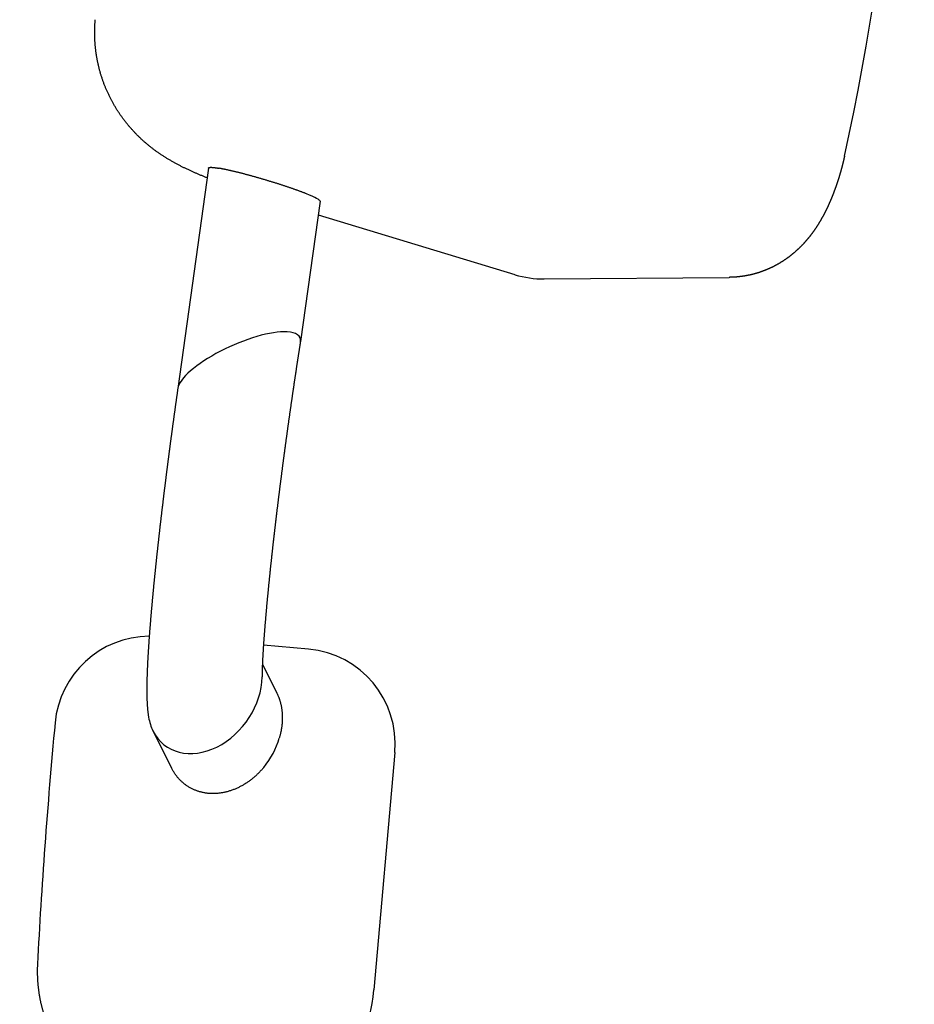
# Model space of a CAD drawing. Extents: x -5181 to 31991, y -2365 to 22251.
# Tile 5 of 39: x -1519 to -1332, y 230 to 437. Entities that reach past the tile are written whole.
import ezdxf

# ---------------------------------------------------------------- set-up
doc = ezdxf.new("R2010")
doc.units = 0
doc.layers.get('0').update_dxf_attribs({"linetype": 'CONTINUOUS'})

msp = doc.modelspace()

# ---------------------------------------------------------------- linework, layer by layer
at = {"color": 104, "linetype": 'Continuous'}
for p, q in [((-1479.73, 405.8), (-1486.18, 359.57)), ((-1456.33, 398.86), (-1460.45, 369.38)), ((-1456.74, 395.95), (-1415.42, 383.43)), ((-1409.26, 382.54), (-1370.44, 382.86)), ((-1460.45, 369.34), (-1460.45, 369.38)), ((-1458.74, 304.86), (-1468.21, 305.7)), ((-1468.44, 301.72), (-1465.38, 295.6)), ((-1491.4, 287.71), (-1487.51, 279.94)), ((-1440.64, 283.18), (-1445.01, 233.38))]:
    msp.add_line(p, q, dxfattribs=at)
for centre, radius, start, end in [((1349.13, 46.99), 2938.9, 162.78268, 174.59205), ((-1409.43, 403.18), 20.64, 253.1476, 270.4795), ((-1492.04, 287.57), 20, 90.4169, 174.7004)]:
    msp.add_arc(centre, radius, start, end, dxfattribs=at)
for centre, major_axis, ratio, start_param, end_param in [((-1836.57, 524.04), (4.3, -519.95), 0.967138, 1.338358, 1.627579), ((-1468.03, 402.33), (11.7, -3.49), 0.081069, 0.012344, 0.74088), ((-1473.31, 364.47), (-12.76, -5.76), 0.30824, 3.67836, 6.089591), ((-1473.31, 364.47), (12.76, 5.76), 0.30824, 6.091225, 6.819953), ((-1460.49, 284.94), (0, -20), 0.996448, 1.482991, 3.053787), ((-1480.5, 295.88), (-8.37, -11.22), 0.764768, 5.915143, 8.619022), ((-1502.96, 282.83), (-9.93, -112.34), 0.084714, 4.661209, 5.122698), ((-1480.5, 295.88), (-8.37, -11.22), 0.764768, 5.65378, 5.915143), ((-1476.3, 287.75), (-7.57, -11.7), 0.799167, 1.424172, 1.931575), ((-1474.79, 236.01), (0, -30), 0.996448, 6.283174, 7.766176)]:
    msp.add_ellipse(centre, major_axis=major_axis, ratio=ratio, start_param=start_param, end_param=end_param, dxfattribs=at)
for points, knots in [([(-1480.02, 403.73), (-1480.11, 403.77), (-1480.31, 403.84), (-1480.6, 403.96), (-1480.89, 404.08), (-1481.18, 404.2), (-1481.47, 404.32), (-1481.76, 404.45), (-1482.04, 404.57), (-1482.33, 404.69), (-1482.62, 404.82), (-1482.91, 404.95), (-1483.19, 405.08), (-1483.48, 405.2), (-1483.76, 405.34), (-1484.05, 405.47), (-1484.33, 405.6), (-1484.62, 405.74), (-1484.9, 405.87), (-1485.18, 406.01), (-1485.46, 406.15), (-1485.74, 406.3), (-1486.02, 406.44), (-1486.3, 406.59), (-1486.57, 406.73), (-1486.85, 406.88), (-1487.12, 407.04), (-1487.4, 407.19), (-1487.67, 407.35), (-1487.94, 407.5), (-1488.21, 407.66), (-1488.48, 407.83), (-1488.74, 407.99), (-1489.01, 408.16), (-1489.27, 408.33), (-1489.54, 408.5), (-1489.8, 408.67), (-1490.06, 408.85), (-1490.32, 409.03), (-1490.57, 409.21), (-1490.83, 409.39), (-1491.08, 409.58), (-1491.33, 409.77), (-1491.58, 409.96), (-1491.83, 410.15), (-1492.07, 410.35), (-1492.32, 410.54), (-1492.56, 410.74), (-1492.8, 410.95), (-1493.04, 411.15), (-1493.27, 411.36), (-1493.51, 411.57), (-1493.74, 411.78), (-1493.97, 411.99), (-1494.2, 412.21), (-1494.42, 412.43), (-1494.65, 412.65), (-1494.87, 412.87), (-1495.09, 413.1), (-1495.3, 413.32), (-1495.52, 413.55), (-1495.73, 413.78), (-1495.94, 414.02), (-1496.15, 414.25), (-1496.35, 414.49), (-1496.55, 414.73), (-1496.75, 414.97), (-1496.95, 415.22), (-1497.15, 415.46), (-1497.34, 415.71), (-1497.53, 415.96), (-1497.72, 416.21), (-1497.9, 416.47), (-1498.08, 416.72), (-1498.26, 416.98), (-1498.44, 417.24), (-1498.62, 417.5), (-1498.79, 417.76), (-1498.96, 418.03), (-1499.12, 418.29), (-1499.29, 418.56), (-1499.45, 418.83), (-1499.6, 419.1), (-1499.76, 419.38), (-1499.91, 419.65), (-1500.06, 419.93), (-1500.21, 420.2), (-1500.35, 420.48), (-1500.49, 420.76), (-1500.63, 421.05), (-1500.77, 421.33), (-1500.9, 421.62), (-1501.03, 421.9), (-1501.15, 422.19), (-1501.28, 422.48), (-1501.4, 422.77), (-1501.51, 423.06), (-1501.63, 423.35), (-1501.74, 423.65), (-1501.85, 423.94), (-1501.95, 424.24), (-1502.05, 424.53), (-1502.15, 424.83), (-1502.25, 425.13), (-1502.34, 425.43), (-1502.43, 425.73), (-1502.52, 426.03), (-1502.6, 426.34), (-1502.68, 426.64), (-1502.76, 426.94), (-1502.83, 427.25), (-1502.9, 427.56), (-1502.97, 427.86), (-1503.03, 428.17), (-1503.09, 428.48), (-1503.15, 428.79), (-1503.21, 429.1), (-1503.26, 429.41), (-1503.31, 429.72), (-1503.35, 430.03), (-1503.39, 430.34), (-1503.43, 430.65), (-1503.47, 430.96), (-1503.5, 431.27), (-1503.53, 431.59), (-1503.55, 431.9), (-1503.57, 432.21), (-1503.59, 432.53), (-1503.61, 432.84), (-1503.62, 433.15), (-1503.63, 433.47), (-1503.64, 433.78), (-1503.64, 434.09), (-1503.64, 434.41), (-1503.64, 434.72), (-1503.63, 435.04), (-1503.62, 435.35), (-1503.6, 435.66), (-1503.59, 435.98), (-1503.57, 436.29), (-1503.54, 436.6), (-1503.53, 436.81), (-1503.52, 436.92)], [0, 0, 0, 0, 0.313816, 0.627631, 0.941447, 1.255262, 1.569078, 1.882894, 2.196709, 2.510525, 2.824341, 3.138157, 3.451973, 3.765789, 4.079605, 4.393421, 4.707238, 5.021054, 5.334871, 5.648688, 5.962505, 6.276323, 6.59014, 6.903959, 7.217778, 7.531598, 7.845418, 8.159238, 8.47306, 8.786881, 9.100704, 9.414528, 9.728352, 10.042178, 10.356005, 10.669833, 10.983662, 11.297493, 11.611325, 11.925159, 12.238994, 12.552831, 12.866671, 13.180511, 13.494352, 13.808194, 14.122036, 14.43588, 14.749726, 15.063578, 15.377438, 15.691311, 16.005197, 16.319098, 16.633011, 16.946937, 17.260875, 17.574824, 17.888783, 18.20275, 18.516724, 18.830703, 19.144686, 19.45867, 19.772655, 20.08664, 20.400624, 20.714607, 21.028589, 21.342571, 21.656555, 21.970542, 22.284533, 22.598529, 22.912529, 23.226535, 23.540546, 23.85456, 24.168579, 24.482602, 24.796629, 25.110659, 25.424692, 25.738728, 26.052767, 26.366807, 26.680849, 26.994892, 27.308934, 27.622975, 27.937014, 28.251051, 28.565084, 28.879113, 29.193138, 29.507157, 29.821171, 30.135179, 30.449182, 30.76318, 31.077174, 31.391164, 31.705151, 32.019136, 32.333119, 32.6471, 32.961081, 33.275063, 33.589046, 33.903031, 34.217018, 34.531007, 34.844998, 35.158991, 35.472988, 35.786987, 36.100989, 36.414994, 36.729003, 37.043015, 37.35703, 37.671045, 37.98506, 38.299072, 38.61308, 38.927082, 39.241076, 39.555061, 39.869035, 40.182997, 40.496944, 40.810879, 41.124809, 41.438738, 41.752675, 42.066624, 42.380593, 42.694588, 43.008614, 43.32268, 43.636789, 43.95095, 43.95095, 43.95095, 43.95095]), ([(-1346.24, 408.32), (-1346.25, 408.29), (-1346.26, 408.22), (-1346.29, 408.11), (-1346.31, 408.01), (-1346.33, 407.9), (-1346.36, 407.8), (-1346.38, 407.69), (-1346.41, 407.59), (-1346.43, 407.48), (-1346.46, 407.38), (-1346.48, 407.27), (-1346.51, 407.17), (-1346.53, 407.07), (-1346.56, 406.96), (-1346.58, 406.86), (-1346.61, 406.75), (-1346.63, 406.65), (-1346.66, 406.54), (-1346.69, 406.44), (-1346.71, 406.34), (-1346.74, 406.23), (-1346.77, 406.13), (-1346.8, 406.02), (-1346.82, 405.92), (-1346.85, 405.82), (-1346.88, 405.71), (-1346.91, 405.61), (-1346.94, 405.51), (-1346.96, 405.4), (-1346.99, 405.3), (-1347.02, 405.19), (-1347.05, 405.09), (-1347.08, 404.99), (-1347.11, 404.88), (-1347.14, 404.78), (-1347.17, 404.68), (-1347.2, 404.58), (-1347.23, 404.47), (-1347.26, 404.37), (-1347.29, 404.27), (-1347.32, 404.16), (-1347.35, 404.06), (-1347.38, 403.96), (-1347.42, 403.85), (-1347.45, 403.75), (-1347.48, 403.65), (-1347.51, 403.55), (-1347.54, 403.44), (-1347.58, 403.34), (-1347.61, 403.24), (-1347.64, 403.14), (-1347.68, 403.04), (-1347.71, 402.93), (-1347.74, 402.83), (-1347.78, 402.73), (-1347.81, 402.63), (-1347.84, 402.53), (-1347.88, 402.42), (-1347.91, 402.32), (-1347.95, 402.22), (-1347.98, 402.12), (-1348.02, 402.02), (-1348.05, 401.92), (-1348.09, 401.81), (-1348.13, 401.71), (-1348.16, 401.61), (-1348.2, 401.51), (-1348.23, 401.41), (-1348.27, 401.31), (-1348.31, 401.21), (-1348.35, 401.11), (-1348.38, 401.01), (-1348.42, 400.91), (-1348.46, 400.81), (-1348.5, 400.71), (-1348.53, 400.6), (-1348.57, 400.5), (-1348.61, 400.4), (-1348.65, 400.3), (-1348.69, 400.2), (-1348.73, 400.1), (-1348.77, 400), (-1348.81, 399.9), (-1348.85, 399.8), (-1348.89, 399.71), (-1348.93, 399.61), (-1348.97, 399.51), (-1349.01, 399.41), (-1349.05, 399.31), (-1349.1, 399.21), (-1349.14, 399.11), (-1349.18, 399.01), (-1349.22, 398.91), (-1349.26, 398.81), (-1349.31, 398.71), (-1349.35, 398.62), (-1349.39, 398.52), (-1349.44, 398.42), (-1349.48, 398.32), (-1349.52, 398.22), (-1349.57, 398.13), (-1349.61, 398.03), (-1349.66, 397.93), (-1349.7, 397.83), (-1349.75, 397.74), (-1349.79, 397.64), (-1349.84, 397.54), (-1349.89, 397.44), (-1349.93, 397.35), (-1349.98, 397.25), (-1350.03, 397.15), (-1350.07, 397.06), (-1350.12, 396.96), (-1350.17, 396.86), (-1350.22, 396.77), (-1350.26, 396.67), (-1350.31, 396.58), (-1350.36, 396.48), (-1350.41, 396.38), (-1350.46, 396.29), (-1350.51, 396.19), (-1350.56, 396.1), (-1350.61, 396), (-1350.66, 395.91), (-1350.71, 395.81), (-1350.76, 395.72), (-1350.81, 395.63), (-1350.86, 395.53), (-1350.92, 395.44), (-1350.97, 395.34), (-1351.02, 395.25), (-1351.07, 395.16), (-1351.13, 395.06), (-1351.18, 394.97), (-1351.23, 394.88), (-1351.29, 394.78), (-1351.34, 394.69), (-1351.4, 394.6), (-1351.45, 394.51), (-1351.51, 394.41), (-1351.56, 394.32), (-1351.62, 394.23), (-1351.67, 394.14), (-1351.73, 394.05), (-1351.79, 393.96), (-1351.84, 393.86), (-1351.9, 393.77), (-1351.96, 393.68), (-1352.02, 393.59), (-1352.08, 393.5), (-1352.14, 393.41), (-1352.19, 393.32), (-1352.25, 393.23), (-1352.31, 393.14), (-1352.37, 393.06), (-1352.43, 392.97), (-1352.49, 392.88), (-1352.56, 392.79), (-1352.62, 392.7), (-1352.68, 392.61), (-1352.74, 392.53), (-1352.8, 392.44), (-1352.87, 392.35), (-1352.93, 392.26), (-1352.99, 392.18), (-1353.06, 392.09), (-1353.12, 392), (-1353.19, 391.92), (-1353.25, 391.83), (-1353.32, 391.75), (-1353.38, 391.66), (-1353.45, 391.58), (-1353.51, 391.49), (-1353.58, 391.41), (-1353.65, 391.32), (-1353.71, 391.24), (-1353.78, 391.16), (-1353.85, 391.07), (-1353.92, 390.99), (-1353.99, 390.91), (-1354.05, 390.83), (-1354.12, 390.74), (-1354.19, 390.66), (-1354.26, 390.58), (-1354.33, 390.5), (-1354.4, 390.42), (-1354.48, 390.34), (-1354.55, 390.26), (-1354.62, 390.18), (-1354.69, 390.1), (-1354.76, 390.02), (-1354.84, 389.94), (-1354.91, 389.86), (-1354.98, 389.78), (-1355.06, 389.7), (-1355.13, 389.63), (-1355.21, 389.55), (-1355.28, 389.47), (-1355.36, 389.4), (-1355.43, 389.32), (-1355.51, 389.24), (-1355.58, 389.17), (-1355.66, 389.09), (-1355.74, 389.02), (-1355.81, 388.94), (-1355.89, 388.87), (-1355.97, 388.79), (-1356.05, 388.72), (-1356.13, 388.65), (-1356.21, 388.57), (-1356.29, 388.5), (-1356.36, 388.43), (-1356.44, 388.36), (-1356.53, 388.29), (-1356.61, 388.22), (-1356.69, 388.14), (-1356.77, 388.07), (-1356.85, 388), (-1356.93, 387.94), (-1357.01, 387.87), (-1357.1, 387.8), (-1357.18, 387.73), (-1357.26, 387.66), (-1357.35, 387.59), (-1357.43, 387.53), (-1357.51, 387.46), (-1357.6, 387.39), (-1357.68, 387.33), (-1357.77, 387.26), (-1357.85, 387.2), (-1357.94, 387.13), (-1358.03, 387.07), (-1358.11, 387), (-1358.2, 386.94), (-1358.29, 386.88), (-1358.37, 386.82), (-1358.46, 386.75), (-1358.55, 386.69), (-1358.64, 386.63), (-1358.73, 386.57), (-1358.82, 386.51), (-1358.91, 386.45), (-1358.99, 386.39), (-1359.08, 386.33), (-1359.17, 386.27), (-1359.26, 386.21), (-1359.36, 386.16), (-1359.45, 386.1), (-1359.54, 386.04), (-1359.63, 385.99), (-1359.72, 385.93), (-1359.81, 385.87), (-1359.9, 385.82), (-1360, 385.77), (-1360.09, 385.71), (-1360.18, 385.66), (-1360.28, 385.6), (-1360.37, 385.55), (-1360.46, 385.5), (-1360.56, 385.45), (-1360.65, 385.4), (-1360.75, 385.35), (-1360.84, 385.3), (-1360.94, 385.25), (-1361.03, 385.2), (-1361.13, 385.15), (-1361.22, 385.1), (-1361.32, 385.05), (-1361.42, 385), (-1361.51, 384.96), (-1361.61, 384.91), (-1361.71, 384.86), (-1361.81, 384.82), (-1361.9, 384.77), (-1362, 384.73), (-1362.1, 384.68), (-1362.2, 384.64), (-1362.3, 384.6), (-1362.39, 384.56), (-1362.49, 384.51), (-1362.59, 384.47), (-1362.69, 384.43), (-1362.79, 384.39), (-1362.89, 384.35), (-1362.99, 384.31), (-1363.09, 384.27), (-1363.19, 384.23), (-1363.29, 384.2), (-1363.39, 384.16), (-1363.49, 384.12), (-1363.59, 384.08), (-1363.7, 384.05), (-1363.8, 384.01), (-1363.9, 383.98), (-1364, 383.94), (-1364.1, 383.91), (-1364.2, 383.88), (-1364.31, 383.84), (-1364.41, 383.81), (-1364.51, 383.78), (-1364.61, 383.75), (-1364.72, 383.72), (-1364.82, 383.69), (-1364.92, 383.66), (-1365.03, 383.63), (-1365.13, 383.6), (-1365.24, 383.57), (-1365.34, 383.54), (-1365.44, 383.52), (-1365.55, 383.49), (-1365.65, 383.47), (-1365.76, 383.44), (-1365.86, 383.41), (-1365.97, 383.39), (-1366.07, 383.37), (-1366.17, 383.34), (-1366.28, 383.32), (-1366.38, 383.3), (-1366.49, 383.28), (-1366.6, 383.26), (-1366.7, 383.24), (-1366.81, 383.22), (-1366.91, 383.2), (-1367.02, 383.18), (-1367.12, 383.16), (-1367.23, 383.14), (-1367.34, 383.12), (-1367.44, 383.11), (-1367.55, 383.09), (-1367.65, 383.08), (-1367.76, 383.06), (-1367.87, 383.05), (-1367.97, 383.03), (-1368.08, 383.02), (-1368.19, 383.01), (-1368.29, 382.99), (-1368.4, 382.98), (-1368.51, 382.97), (-1368.61, 382.96), (-1368.72, 382.95), (-1368.83, 382.94), (-1368.94, 382.93), (-1369.04, 382.92), (-1369.15, 382.92), (-1369.26, 382.91), (-1369.36, 382.9), (-1369.47, 382.89), (-1369.58, 382.89), (-1369.69, 382.88), (-1369.79, 382.88), (-1369.9, 382.88), (-1370.01, 382.87), (-1370.12, 382.87), (-1370.22, 382.87), (-1370.33, 382.87), (-1370.4, 382.86), (-1370.44, 382.86)], [0, 0, 0, 0, 0.107443, 0.214884, 0.322326, 0.429768, 0.53721, 0.644652, 0.752093, 0.859535, 0.966977, 1.074419, 1.18186, 1.289302, 1.396744, 1.504186, 1.611628, 1.719069, 1.826511, 1.933953, 2.041395, 2.148837, 2.256278, 2.36372, 2.471162, 2.578604, 2.686046, 2.793487, 2.900929, 3.008371, 3.115813, 3.223254, 3.330696, 3.438138, 3.54558, 3.653022, 3.760463, 3.867905, 3.975347, 4.082789, 4.190231, 4.297672, 4.405114, 4.512556, 4.619998, 4.72744, 4.834881, 4.942323, 5.049765, 5.157207, 5.264649, 5.37209, 5.479532, 5.586974, 5.694416, 5.801858, 5.9093, 6.016741, 6.124183, 6.231625, 6.339067, 6.446509, 6.55395, 6.661392, 6.768834, 6.876276, 6.983718, 7.09116, 7.198601, 7.306043, 7.413485, 7.520927, 7.628369, 7.735811, 7.843252, 7.950694, 8.058136, 8.165578, 8.27302, 8.380462, 8.487904, 8.595345, 8.702787, 8.810229, 8.917671, 9.025113, 9.132555, 9.239997, 9.347439, 9.45488, 9.562322, 9.669764, 9.777206, 9.884648, 9.99209, 10.099532, 10.206974, 10.314416, 10.421858, 10.529299, 10.636741, 10.744183, 10.851625, 10.959067, 11.066509, 11.173951, 11.281393, 11.388835, 11.496277, 11.603719, 11.711161, 11.818603, 11.926045, 12.033487, 12.140929, 12.248371, 12.355813, 12.463255, 12.570697, 12.678139, 12.785581, 12.893023, 13.000465, 13.107907, 13.215349, 13.322792, 13.430234, 13.537676, 13.645118, 13.75256, 13.860002, 13.967444, 14.074887, 14.182329, 14.289771, 14.397213, 14.504655, 14.612098, 14.71954, 14.826982, 14.934424, 15.041867, 15.149309, 15.256751, 15.364194, 15.471636, 15.579079, 15.686521, 15.793963, 15.901406, 16.008848, 16.116291, 16.223733, 16.331176, 16.438618, 16.546061, 16.653503, 16.760946, 16.868389, 16.975832, 17.083276, 17.190721, 17.298166, 17.405611, 17.513056, 17.620501, 17.727947, 17.835392, 17.942837, 18.050283, 18.157728, 18.265173, 18.372619, 18.480064, 18.58751, 18.694956, 18.802402, 18.909848, 19.017294, 19.12474, 19.232187, 19.339633, 19.44708, 19.554526, 19.661973, 19.76942, 19.876867, 19.984314, 20.091762, 20.19921, 20.306658, 20.414107, 20.521555, 20.629003, 20.736451, 20.843899, 20.951346, 21.058792, 21.166238, 21.273683, 21.381128, 21.488573, 21.596017, 21.703462, 21.810907, 21.918353, 22.025798, 22.133244, 22.24069, 22.348136, 22.455582, 22.563028, 22.670474, 22.77792, 22.885366, 22.992812, 23.100258, 23.207704, 23.315151, 23.422598, 23.530044, 23.637491, 23.744938, 23.852385, 23.959832, 24.067279, 24.174726, 24.282173, 24.389621, 24.497068, 24.604515, 24.711963, 24.81941, 24.926858, 25.034306, 25.141754, 25.249202, 25.35665, 25.464098, 25.571547, 25.678995, 25.786444, 25.893893, 26.001342, 26.10879, 26.216239, 26.323687, 26.431136, 26.538584, 26.646032, 26.75348, 26.860928, 26.968378, 27.075828, 27.183278, 27.290731, 27.398184, 27.505639, 27.613095, 27.720552, 27.82801, 27.935469, 28.042928, 28.150388, 28.257848, 28.365308, 28.472769, 28.580229, 28.68769, 28.79515, 28.90261, 29.01007, 29.117531, 29.224991, 29.332451, 29.439911, 29.54737, 29.65483, 29.762291, 29.869751, 29.977211, 30.084672, 30.192133, 30.299594, 30.407055, 30.514516, 30.621978, 30.72944, 30.836902, 30.944364, 31.051826, 31.159289, 31.266752, 31.374215, 31.481679, 31.589143, 31.696607, 31.804071, 31.911535, 32.018999, 32.126463, 32.233927, 32.341391, 32.448854, 32.556317, 32.663779, 32.771241, 32.878702, 32.986162, 33.093622, 33.201082, 33.308541, 33.415999, 33.523458, 33.630916, 33.738374, 33.845831, 33.953289, 34.060747, 34.168205, 34.275663, 34.383121, 34.490579, 34.598038, 34.705497, 34.812956, 34.920415, 35.027875, 35.135335, 35.242795, 35.350255, 35.457716, 35.565178, 35.672639, 35.780101, 35.887562, 35.995024, 36.102485, 36.209946, 36.317406, 36.424865, 36.532324, 36.639781, 36.747238, 36.854692, 36.962146, 37.0696, 37.177053, 37.284507, 37.391962, 37.499418, 37.606877, 37.714338, 37.821802, 37.929271, 38.036743, 38.144219, 38.144219, 38.144219, 38.144219]), ([(-1479.73, 405.8), (-1479.72, 405.81), (-1479.72, 405.82), (-1479.72, 405.83), (-1479.71, 405.85), (-1479.69, 405.86), (-1479.68, 405.87), (-1479.66, 405.88), (-1479.64, 405.89), (-1479.62, 405.9), (-1479.59, 405.91), (-1479.56, 405.92), (-1479.53, 405.93), (-1479.5, 405.93), (-1479.46, 405.94), (-1479.42, 405.94), (-1479.38, 405.94), (-1479.34, 405.95), (-1479.29, 405.95), (-1479.24, 405.95), (-1479.19, 405.95), (-1479.13, 405.95), (-1479.08, 405.94), (-1479.02, 405.94), (-1478.96, 405.94), (-1478.89, 405.93), (-1478.83, 405.93), (-1478.76, 405.92), (-1478.69, 405.91), (-1478.61, 405.91), (-1478.54, 405.9), (-1478.46, 405.89), (-1478.38, 405.88), (-1478.3, 405.86), (-1478.22, 405.85), (-1478.13, 405.84), (-1478.04, 405.83), (-1477.96, 405.81), (-1477.86, 405.8), (-1477.77, 405.78), (-1477.68, 405.77), (-1477.61, 405.76), (-1477.58, 405.75)], [0, 0, 0, 0, 0.015812, 0.031771, 0.048378, 0.066077, 0.085235, 0.106141, 0.129012, 0.154013, 0.181262, 0.210849, 0.242836, 0.277269, 0.314178, 0.353583, 0.395495, 0.439917, 0.486847, 0.536278, 0.588197, 0.64259, 0.699439, 0.758723, 0.820419, 0.884502, 0.950945, 1.019721, 1.090798, 1.164147, 1.239736, 1.31753, 1.397498, 1.479603, 1.563812, 1.65009, 1.738401, 1.828715, 1.920997, 2.015206, 2.111305, 2.209257, 2.209257, 2.209257, 2.209257]), ([(-1459.21, 400.4), (-1459.28, 400.43), (-1459.42, 400.48), (-1459.63, 400.56), (-1459.84, 400.65), (-1460.07, 400.73), (-1460.29, 400.82), (-1460.53, 400.9), (-1460.76, 400.99), (-1461, 401.08), (-1461.25, 401.17), (-1461.5, 401.26), (-1461.75, 401.34), (-1462.01, 401.44), (-1462.27, 401.53), (-1462.54, 401.62), (-1462.81, 401.71), (-1463.08, 401.8), (-1463.36, 401.89), (-1463.64, 401.99), (-1463.92, 402.08), (-1464.2, 402.17), (-1464.49, 402.27), (-1464.77, 402.36), (-1465.06, 402.45), (-1465.36, 402.54), (-1465.65, 402.64), (-1465.94, 402.73), (-1466.24, 402.82), (-1466.54, 402.91), (-1466.84, 403), (-1467.13, 403.09), (-1467.43, 403.18), (-1467.73, 403.27), (-1468.03, 403.36), (-1468.33, 403.45), (-1468.63, 403.54), (-1468.93, 403.63), (-1469.23, 403.71), (-1469.53, 403.8), (-1469.82, 403.88), (-1470.12, 403.96), (-1470.41, 404.05), (-1470.7, 404.13), (-1470.99, 404.21), (-1471.28, 404.28), (-1471.57, 404.36), (-1471.86, 404.44), (-1472.14, 404.51), (-1472.42, 404.58), (-1472.7, 404.66), (-1472.97, 404.73), (-1473.24, 404.8), (-1473.51, 404.86), (-1473.77, 404.93), (-1474.03, 404.99), (-1474.29, 405.05), (-1474.54, 405.11), (-1474.79, 405.17), (-1475.04, 405.23), (-1475.28, 405.28), (-1475.51, 405.34), (-1475.75, 405.39), (-1475.97, 405.44), (-1476.19, 405.48), (-1476.41, 405.53), (-1476.62, 405.57), (-1476.82, 405.61), (-1477.02, 405.65), (-1477.21, 405.69), (-1477.4, 405.72), (-1477.52, 405.74), (-1477.58, 405.75)], [0, 0, 0, 0, 0.220331, 0.44642, 0.678097, 0.915187, 1.157512, 1.404894, 1.65715, 1.914096, 2.175547, 2.441316, 2.711215, 2.985053, 3.26264, 3.543786, 3.828299, 4.115987, 4.406658, 4.700123, 4.996189, 5.294666, 5.595366, 5.898099, 6.202676, 6.508906, 6.816599, 7.125565, 7.435612, 7.746552, 8.058192, 8.370343, 8.682814, 8.995417, 9.307961, 9.620258, 9.93212, 10.243359, 10.553789, 10.863224, 11.171479, 11.47837, 11.783714, 12.08733, 12.389035, 12.688646, 12.98598, 13.280853, 13.573084, 13.862489, 14.148886, 14.432092, 14.711926, 14.988207, 15.260756, 15.529394, 15.793942, 16.054225, 16.310067, 16.561295, 16.807737, 17.049222, 17.285584, 17.516655, 17.742271, 17.962269, 18.176488, 18.38477, 18.586958, 18.782901, 18.97245, 19.155458, 19.155458, 19.155458, 19.155458]), ([(-1460.45, 369.34), (-1460.47, 369.24), (-1460.5, 369.04), (-1460.55, 368.74), (-1460.59, 368.45), (-1460.64, 368.15), (-1460.69, 367.85), (-1460.73, 367.55), (-1460.78, 367.25), (-1460.83, 366.96), (-1460.87, 366.66), (-1460.92, 366.36), (-1460.97, 366.06), (-1461.01, 365.77), (-1461.06, 365.47), (-1461.1, 365.17), (-1461.15, 364.87), (-1461.19, 364.57), (-1461.24, 364.28), (-1461.29, 363.98), (-1461.33, 363.68), (-1461.38, 363.38), (-1461.42, 363.09), (-1461.47, 362.79), (-1461.51, 362.49), (-1461.56, 362.19), (-1461.6, 361.89), (-1461.64, 361.6), (-1461.69, 361.3), (-1461.73, 361), (-1461.78, 360.7), (-1461.82, 360.4), (-1461.87, 360.11), (-1461.91, 359.81), (-1461.95, 359.51), (-1462, 359.21), (-1462.04, 358.91), (-1462.09, 358.62), (-1462.13, 358.32), (-1462.17, 358.02), (-1462.22, 357.72), (-1462.26, 357.42), (-1462.3, 357.12), (-1462.35, 356.83), (-1462.39, 356.53), (-1462.43, 356.23), (-1462.47, 355.93), (-1462.52, 355.63), (-1462.56, 355.34), (-1462.6, 355.04), (-1462.64, 354.74), (-1462.69, 354.44), (-1462.73, 354.14), (-1462.77, 353.84), (-1462.81, 353.55), (-1462.86, 353.25), (-1462.9, 352.95), (-1462.94, 352.65), (-1462.98, 352.35), (-1463.02, 352.05), (-1463.06, 351.76), (-1463.11, 351.46), (-1463.15, 351.16), (-1463.19, 350.86), (-1463.23, 350.56), (-1463.27, 350.26), (-1463.31, 349.96), (-1463.35, 349.67), (-1463.39, 349.37), (-1463.44, 349.07), (-1463.48, 348.77), (-1463.52, 348.47), (-1463.56, 348.17), (-1463.6, 347.88), (-1463.64, 347.58), (-1463.68, 347.28), (-1463.72, 346.98), (-1463.76, 346.68), (-1463.8, 346.38), (-1463.84, 346.08), (-1463.88, 345.78), (-1463.92, 345.49), (-1463.96, 345.19), (-1464, 344.89), (-1464.04, 344.59), (-1464.08, 344.29), (-1464.12, 343.99), (-1464.16, 343.69), (-1464.2, 343.4), (-1464.23, 343.1), (-1464.27, 342.8), (-1464.31, 342.5), (-1464.35, 342.2), (-1464.39, 341.9), (-1464.43, 341.6), (-1464.47, 341.3), (-1464.51, 341.01), (-1464.54, 340.71), (-1464.58, 340.41), (-1464.62, 340.11), (-1464.66, 339.81), (-1464.7, 339.51), (-1464.74, 339.21), (-1464.77, 338.91), (-1464.81, 338.61), (-1464.85, 338.32), (-1464.89, 338.02), (-1464.92, 337.72), (-1464.96, 337.42), (-1465, 337.12), (-1465.04, 336.82), (-1465.07, 336.52), (-1465.11, 336.22), (-1465.15, 335.92), (-1465.18, 335.62), (-1465.22, 335.33), (-1465.26, 335.03), (-1465.29, 334.73), (-1465.33, 334.43), (-1465.37, 334.13), (-1465.4, 333.83), (-1465.44, 333.53), (-1465.47, 333.23), (-1465.51, 332.93), (-1465.55, 332.63), (-1465.58, 332.33), (-1465.62, 332.04), (-1465.65, 331.74), (-1465.69, 331.44), (-1465.72, 331.14), (-1465.76, 330.84), (-1465.79, 330.54), (-1465.83, 330.24), (-1465.86, 329.94), (-1465.9, 329.64), (-1465.93, 329.34), (-1465.97, 329.04), (-1466, 328.74), (-1466.04, 328.44), (-1466.07, 328.15), (-1466.11, 327.85), (-1466.14, 327.55), (-1466.17, 327.25), (-1466.21, 326.95), (-1466.24, 326.65), (-1466.28, 326.35), (-1466.31, 326.05), (-1466.34, 325.75), (-1466.38, 325.45), (-1466.41, 325.15), (-1466.44, 324.85), (-1466.47, 324.55), (-1466.51, 324.25), (-1466.54, 323.95), (-1466.57, 323.65), (-1466.61, 323.35), (-1466.64, 323.05), (-1466.67, 322.75), (-1466.7, 322.46), (-1466.73, 322.16), (-1466.77, 321.86), (-1466.8, 321.56), (-1466.83, 321.26), (-1466.86, 320.96), (-1466.89, 320.66), (-1466.92, 320.36), (-1466.95, 320.06), (-1466.98, 319.76), (-1467.01, 319.46), (-1467.04, 319.16), (-1467.08, 318.86), (-1467.11, 318.56), (-1467.14, 318.26), (-1467.17, 317.96), (-1467.19, 317.66), (-1467.22, 317.36), (-1467.25, 317.06), (-1467.28, 316.76), (-1467.31, 316.46), (-1467.34, 316.16), (-1467.37, 315.86), (-1467.4, 315.56), (-1467.43, 315.26), (-1467.46, 314.96), (-1467.48, 314.66), (-1467.51, 314.36), (-1467.54, 314.06), (-1467.57, 313.76), (-1467.59, 313.46), (-1467.62, 313.16), (-1467.65, 312.86), (-1467.67, 312.56), (-1467.7, 312.26), (-1467.73, 311.96), (-1467.75, 311.66), (-1467.78, 311.36), (-1467.8, 311.06), (-1467.83, 310.76), (-1467.85, 310.46), (-1467.88, 310.16), (-1467.9, 309.86), (-1467.93, 309.56), (-1467.95, 309.26), (-1467.98, 308.96), (-1468, 308.66), (-1468.02, 308.36), (-1468.05, 308.06), (-1468.07, 307.76), (-1468.09, 307.46), (-1468.11, 307.16), (-1468.13, 306.85), (-1468.16, 306.55), (-1468.18, 306.25), (-1468.2, 305.95), (-1468.22, 305.65), (-1468.24, 305.35), (-1468.26, 305.05), (-1468.28, 304.75), (-1468.29, 304.45), (-1468.31, 304.15), (-1468.33, 303.85), (-1468.35, 303.55), (-1468.36, 303.25), (-1468.38, 302.95), (-1468.39, 302.65), (-1468.41, 302.34), (-1468.42, 302.04), (-1468.44, 301.74), (-1468.45, 301.44), (-1468.46, 301.14), (-1468.47, 300.84), (-1468.48, 300.54), (-1468.49, 300.24), (-1468.5, 299.94), (-1468.5, 299.63), (-1468.51, 299.33), (-1468.51, 299.13), (-1468.51, 299.03)], [0, 0, 0, 0, 0.301285, 0.60257, 0.903855, 1.20514, 1.506424, 1.807709, 2.108994, 2.410279, 2.711564, 3.012849, 3.314134, 3.615418, 3.916703, 4.217988, 4.519273, 4.820558, 5.121843, 5.423128, 5.724412, 6.025697, 6.326982, 6.628267, 6.929552, 7.230837, 7.532122, 7.833406, 8.134691, 8.435976, 8.737261, 9.038546, 9.339831, 9.641116, 9.942401, 10.243685, 10.54497, 10.846255, 11.14754, 11.448825, 11.75011, 12.051394, 12.352679, 12.653964, 12.955249, 13.256534, 13.557819, 13.859104, 14.160388, 14.461673, 14.762958, 15.064243, 15.365528, 15.666813, 15.968098, 16.269382, 16.570667, 16.871952, 17.173237, 17.474522, 17.775807, 18.077092, 18.378376, 18.679661, 18.980946, 19.282231, 19.583516, 19.884801, 20.186086, 20.48737, 20.788655, 21.08994, 21.391225, 21.69251, 21.993795, 22.29508, 22.596364, 22.897649, 23.198934, 23.500219, 23.801504, 24.102789, 24.404074, 24.705358, 25.006643, 25.307928, 25.609213, 25.910498, 26.211783, 26.513068, 26.814352, 27.115637, 27.416922, 27.718207, 28.019492, 28.320777, 28.622062, 28.923346, 29.224631, 29.525916, 29.827201, 30.128486, 30.429771, 30.731056, 31.03234, 31.333625, 31.63491, 31.936195, 32.23748, 32.538765, 32.84005, 33.141334, 33.442619, 33.743904, 34.045189, 34.346474, 34.647759, 34.949044, 35.250328, 35.551613, 35.852898, 36.154183, 36.455468, 36.756753, 37.058038, 37.359322, 37.660607, 37.961892, 38.263177, 38.564462, 38.865747, 39.167032, 39.468316, 39.769601, 40.070886, 40.372171, 40.673456, 40.974741, 41.276026, 41.577311, 41.878595, 42.17988, 42.481165, 42.78245, 43.083735, 43.38502, 43.686305, 43.987589, 44.288874, 44.590159, 44.891444, 45.192729, 45.494014, 45.795299, 46.096584, 46.397868, 46.699153, 47.000438, 47.301723, 47.603008, 47.904293, 48.205578, 48.506863, 48.808148, 49.109432, 49.410717, 49.712002, 50.013287, 50.314572, 50.615857, 50.917142, 51.218427, 51.519712, 51.820996, 52.122281, 52.423566, 52.724851, 53.026136, 53.327421, 53.628706, 53.929991, 54.231276, 54.532561, 54.833845, 55.13513, 55.436415, 55.7377, 56.038985, 56.34027, 56.641555, 56.94284, 57.244125, 57.54541, 57.846695, 58.14798, 58.449265, 58.75055, 59.051835, 59.353119, 59.654404, 59.955689, 60.256974, 60.558259, 60.859544, 61.160829, 61.462114, 61.763399, 62.064684, 62.365969, 62.667254, 62.968539, 63.269824, 63.571109, 63.872394, 64.173679, 64.474965, 64.77625, 65.077536, 65.378822, 65.680108, 65.981393, 66.28268, 66.583966, 66.885252, 67.186538, 67.487824, 67.78911, 68.090396, 68.391683, 68.692969, 68.994257, 69.295545, 69.596833, 69.89812, 70.199406, 70.500692, 70.801979, 70.801979, 70.801979, 70.801979]), ([(-1486.18, 359.58), (-1486.19, 359.49), (-1486.22, 359.31), (-1486.26, 359.04), (-1486.29, 358.77), (-1486.33, 358.5), (-1486.37, 358.23), (-1486.41, 357.96), (-1486.45, 357.69), (-1486.49, 357.42), (-1486.52, 357.16), (-1486.56, 356.89), (-1486.6, 356.62), (-1486.64, 356.35), (-1486.67, 356.08), (-1486.71, 355.81), (-1486.75, 355.54), (-1486.79, 355.27), (-1486.83, 355), (-1486.86, 354.73), (-1486.9, 354.46), (-1486.94, 354.19), (-1486.98, 353.92), (-1487.01, 353.65), (-1487.05, 353.38), (-1487.09, 353.11), (-1487.12, 352.84), (-1487.16, 352.57), (-1487.2, 352.3), (-1487.23, 352.03), (-1487.27, 351.76), (-1487.31, 351.49), (-1487.34, 351.23), (-1487.38, 350.96), (-1487.42, 350.69), (-1487.45, 350.42), (-1487.49, 350.15), (-1487.53, 349.88), (-1487.56, 349.61), (-1487.6, 349.34), (-1487.64, 349.07), (-1487.67, 348.8), (-1487.71, 348.53), (-1487.74, 348.26), (-1487.78, 347.99), (-1487.81, 347.72), (-1487.85, 347.45), (-1487.89, 347.18), (-1487.92, 346.91), (-1487.96, 346.64), (-1487.99, 346.37), (-1488.03, 346.1), (-1488.06, 345.83), (-1488.1, 345.56), (-1488.13, 345.29), (-1488.17, 345.02), (-1488.2, 344.75), (-1488.24, 344.48), (-1488.27, 344.21), (-1488.31, 343.94), (-1488.34, 343.67), (-1488.38, 343.4), (-1488.41, 343.13), (-1488.45, 342.86), (-1488.48, 342.59), (-1488.52, 342.32), (-1488.55, 342.05), (-1488.58, 341.78), (-1488.62, 341.51), (-1488.65, 341.24), (-1488.69, 340.97), (-1488.72, 340.7), (-1488.75, 340.43), (-1488.79, 340.16), (-1488.82, 339.89), (-1488.86, 339.62), (-1488.89, 339.35), (-1488.92, 339.08), (-1488.96, 338.81), (-1488.99, 338.54), (-1489.02, 338.27), (-1489.06, 338), (-1489.09, 337.73), (-1489.12, 337.46), (-1489.16, 337.19), (-1489.19, 336.92), (-1489.22, 336.65), (-1489.25, 336.38), (-1489.29, 336.11), (-1489.32, 335.84), (-1489.35, 335.57), (-1489.38, 335.3), (-1489.42, 335.03), (-1489.45, 334.76), (-1489.48, 334.49), (-1489.51, 334.22), (-1489.55, 333.95), (-1489.58, 333.68), (-1489.61, 333.41), (-1489.64, 333.14), (-1489.67, 332.87), (-1489.71, 332.6), (-1489.74, 332.33), (-1489.77, 332.06), (-1489.8, 331.79), (-1489.83, 331.52), (-1489.86, 331.25), (-1489.89, 330.98), (-1489.93, 330.7), (-1489.96, 330.43), (-1489.99, 330.16), (-1490.02, 329.89), (-1490.05, 329.62), (-1490.08, 329.35), (-1490.11, 329.08), (-1490.14, 328.81), (-1490.17, 328.54), (-1490.2, 328.27), (-1490.23, 328), (-1490.26, 327.73), (-1490.29, 327.46), (-1490.32, 327.19), (-1490.35, 326.92), (-1490.38, 326.65), (-1490.41, 326.38), (-1490.44, 326.11), (-1490.47, 325.84), (-1490.5, 325.57), (-1490.53, 325.3), (-1490.56, 325.03), (-1490.59, 324.75), (-1490.62, 324.48), (-1490.65, 324.21), (-1490.68, 323.94), (-1490.7, 323.67), (-1490.73, 323.4), (-1490.76, 323.13), (-1490.79, 322.86), (-1490.82, 322.59), (-1490.85, 322.32), (-1490.87, 322.05), (-1490.9, 321.78), (-1490.93, 321.51), (-1490.96, 321.24), (-1490.99, 320.97), (-1491.01, 320.7), (-1491.04, 320.42), (-1491.07, 320.15), (-1491.1, 319.88), (-1491.12, 319.61), (-1491.15, 319.34), (-1491.18, 319.07), (-1491.2, 318.8), (-1491.23, 318.53), (-1491.26, 318.26), (-1491.28, 317.99), (-1491.31, 317.72), (-1491.34, 317.45), (-1491.36, 317.17), (-1491.39, 316.9), (-1491.41, 316.63), (-1491.44, 316.36), (-1491.46, 316.09), (-1491.49, 315.82), (-1491.52, 315.55), (-1491.54, 315.28), (-1491.57, 315.01), (-1491.59, 314.74), (-1491.62, 314.46), (-1491.64, 314.19), (-1491.66, 313.92), (-1491.69, 313.65), (-1491.71, 313.38), (-1491.74, 313.11), (-1491.76, 312.84), (-1491.78, 312.57), (-1491.81, 312.3), (-1491.83, 312.03), (-1491.85, 311.75), (-1491.88, 311.48), (-1491.9, 311.21), (-1491.92, 310.94), (-1491.94, 310.67), (-1491.97, 310.4), (-1491.99, 310.13), (-1492.01, 309.86), (-1492.03, 309.58), (-1492.05, 309.31), (-1492.07, 309.04), (-1492.1, 308.77), (-1492.12, 308.5), (-1492.14, 308.23), (-1492.16, 307.96), (-1492.18, 307.69), (-1492.2, 307.41), (-1492.22, 307.14), (-1492.24, 306.87), (-1492.26, 306.6), (-1492.28, 306.33), (-1492.29, 306.06), (-1492.31, 305.78), (-1492.33, 305.51), (-1492.35, 305.24), (-1492.37, 304.97), (-1492.38, 304.7), (-1492.4, 304.43), (-1492.42, 304.16), (-1492.43, 303.88), (-1492.45, 303.61), (-1492.46, 303.34), (-1492.48, 303.07), (-1492.5, 302.8), (-1492.51, 302.53), (-1492.52, 302.25), (-1492.54, 301.98), (-1492.55, 301.71), (-1492.56, 301.44), (-1492.58, 301.17), (-1492.59, 300.89), (-1492.6, 300.62), (-1492.61, 300.35), (-1492.62, 300.08), (-1492.63, 299.81), (-1492.64, 299.53), (-1492.65, 299.26), (-1492.66, 298.99), (-1492.67, 298.72), (-1492.67, 298.45), (-1492.68, 298.17), (-1492.69, 297.9), (-1492.69, 297.63), (-1492.7, 297.36), (-1492.7, 297.09), (-1492.7, 296.81), (-1492.7, 296.54), (-1492.7, 296.27), (-1492.7, 296), (-1492.7, 295.73), (-1492.7, 295.45), (-1492.69, 295.18), (-1492.69, 294.91), (-1492.68, 294.64), (-1492.67, 294.37), (-1492.66, 294.09), (-1492.65, 293.82), (-1492.64, 293.55), (-1492.62, 293.28), (-1492.6, 293.01), (-1492.58, 292.74), (-1492.56, 292.46), (-1492.53, 292.19), (-1492.51, 291.92), (-1492.47, 291.65), (-1492.44, 291.38), (-1492.4, 291.11), (-1492.36, 290.84), (-1492.33, 290.66), (-1492.32, 290.57)], [0, 0, 0, 0, 0.272134, 0.544267, 0.816401, 1.088535, 1.360668, 1.632802, 1.904936, 2.177069, 2.449203, 2.721336, 2.99347, 3.265604, 3.537737, 3.809871, 4.082004, 4.354138, 4.626272, 4.898405, 5.170539, 5.442673, 5.714806, 5.98694, 6.259073, 6.531207, 6.803341, 7.075474, 7.347608, 7.619742, 7.891875, 8.164009, 8.436142, 8.708276, 8.98041, 9.252543, 9.524677, 9.79681, 10.068944, 10.341078, 10.613211, 10.885345, 11.157479, 11.429612, 11.701746, 11.973879, 12.246013, 12.518147, 12.79028, 13.062414, 13.334547, 13.606681, 13.878815, 14.150948, 14.423082, 14.695216, 14.967349, 15.239483, 15.511616, 15.78375, 16.055884, 16.328017, 16.600151, 16.872285, 17.144418, 17.416552, 17.688685, 17.960819, 18.232953, 18.505086, 18.77722, 19.049354, 19.321487, 19.593621, 19.865754, 20.137888, 20.410022, 20.682155, 20.954289, 21.226422, 21.498556, 21.77069, 22.042823, 22.314957, 22.587091, 22.859224, 23.131358, 23.403491, 23.675625, 23.947759, 24.219892, 24.492026, 24.76416, 25.036293, 25.308427, 25.58056, 25.852694, 26.124828, 26.396961, 26.669095, 26.941229, 27.213362, 27.485496, 27.757629, 28.029763, 28.301897, 28.57403, 28.846164, 29.118298, 29.390431, 29.662565, 29.934698, 30.206832, 30.478966, 30.751099, 31.023233, 31.295367, 31.5675, 31.839634, 32.111768, 32.383901, 32.656035, 32.928168, 33.200302, 33.472436, 33.744569, 34.016703, 34.288837, 34.56097, 34.833104, 35.105238, 35.377371, 35.649505, 35.921638, 36.193772, 36.465906, 36.738039, 37.010173, 37.282307, 37.55444, 37.826574, 38.098708, 38.370841, 38.642975, 38.915109, 39.187242, 39.459376, 39.73151, 40.003643, 40.275777, 40.54791, 40.820044, 41.092178, 41.364311, 41.636445, 41.908579, 42.180712, 42.452846, 42.72498, 42.997113, 43.269247, 43.541381, 43.813514, 44.085648, 44.357782, 44.629915, 44.902049, 45.174183, 45.446316, 45.71845, 45.990584, 46.262718, 46.534851, 46.806985, 47.079119, 47.351252, 47.623386, 47.89552, 48.167653, 48.439787, 48.711921, 48.984054, 49.256188, 49.528322, 49.800456, 50.072589, 50.344723, 50.616857, 50.888991, 51.161124, 51.433258, 51.705392, 51.977526, 52.249659, 52.521793, 52.793927, 53.066061, 53.338194, 53.610328, 53.882462, 54.154596, 54.42673, 54.698863, 54.970997, 55.243131, 55.515265, 55.787399, 56.059533, 56.331666, 56.6038, 56.875934, 57.148068, 57.420202, 57.692336, 57.96447, 58.236604, 58.508738, 58.780872, 59.053006, 59.32514, 59.597274, 59.869408, 60.141543, 60.413677, 60.685811, 60.957945, 61.23008, 61.502214, 61.774348, 62.046483, 62.318618, 62.590752, 62.862887, 63.135021, 63.407155, 63.67929, 63.951425, 64.22356, 64.495695, 64.76783, 65.039965, 65.312101, 65.584236, 65.856372, 66.128508, 66.400645, 66.672782, 66.944919, 67.217058, 67.489197, 67.761335, 68.033475, 68.305618, 68.577767, 68.849922, 69.122084, 69.394261, 69.394261, 69.394261, 69.394261]), ([(-1465.38, 295.6), (-1465.35, 295.54), (-1465.28, 295.4), (-1465.19, 295.19), (-1465.1, 294.98), (-1465.01, 294.77), (-1464.93, 294.56), (-1464.86, 294.34), (-1464.78, 294.12), (-1464.72, 293.9), (-1464.65, 293.68), (-1464.6, 293.45), (-1464.54, 293.22), (-1464.49, 293), (-1464.45, 292.76), (-1464.41, 292.53), (-1464.37, 292.3), (-1464.34, 292.06), (-1464.32, 291.82), (-1464.29, 291.59), (-1464.28, 291.35), (-1464.26, 291.11), (-1464.25, 290.86), (-1464.25, 290.62), (-1464.25, 290.38), (-1464.25, 290.13), (-1464.26, 289.89), (-1464.27, 289.65), (-1464.29, 289.4), (-1464.31, 289.15), (-1464.34, 288.91), (-1464.37, 288.66), (-1464.4, 288.42), (-1464.44, 288.17), (-1464.48, 287.93), (-1464.52, 287.68), (-1464.57, 287.43), (-1464.63, 287.19), (-1464.68, 286.94), (-1464.74, 286.7), (-1464.81, 286.46), (-1464.85, 286.3), (-1464.88, 286.22)], [0, 0, 0, 0, 0.226181, 0.453018, 0.68054, 0.90877, 1.137732, 1.367447, 1.59793, 1.829199, 2.061264, 2.294137, 2.527825, 2.762332, 2.997662, 3.233814, 3.470786, 3.708573, 3.947168, 4.186563, 4.426746, 4.667704, 4.909421, 5.151881, 5.395065, 5.638951, 5.883518, 6.128743, 6.374599, 6.621061, 6.868114, 7.115764, 7.363997, 7.612788, 7.862098, 8.111879, 8.362082, 8.612656, 8.863555, 9.114742, 9.36619, 9.617893, 9.617893, 9.617893, 9.617893]), ([(-1468.16, 280.05), (-1468.23, 279.96), (-1468.39, 279.78), (-1468.62, 279.51), (-1468.87, 279.24), (-1469.12, 278.98), (-1469.37, 278.73), (-1469.63, 278.48), (-1469.89, 278.24), (-1470.16, 278.01), (-1470.44, 277.78), (-1470.72, 277.55), (-1471, 277.34), (-1471.28, 277.13), (-1471.58, 276.93), (-1471.87, 276.73), (-1472.17, 276.54), (-1472.47, 276.36), (-1472.77, 276.19), (-1473.08, 276.03), (-1473.39, 275.87), (-1473.71, 275.72), (-1474.02, 275.58), (-1474.34, 275.45), (-1474.66, 275.33), (-1474.99, 275.21), (-1475.31, 275.11), (-1475.64, 275.01), (-1475.96, 274.92), (-1476.29, 274.84), (-1476.62, 274.77), (-1476.95, 274.72), (-1477.28, 274.67), (-1477.61, 274.62), (-1477.93, 274.59), (-1478.26, 274.57), (-1478.59, 274.56), (-1478.92, 274.56), (-1479.24, 274.57), (-1479.56, 274.59), (-1479.88, 274.61), (-1480.2, 274.65), (-1480.52, 274.7), (-1480.83, 274.76), (-1481.14, 274.83), (-1481.45, 274.9), (-1481.75, 274.99), (-1482.05, 275.09), (-1482.34, 275.19), (-1482.64, 275.31), (-1482.92, 275.43), (-1483.2, 275.57), (-1483.48, 275.71), (-1483.75, 275.86), (-1484.02, 276.02), (-1484.27, 276.19), (-1484.53, 276.37), (-1484.78, 276.56), (-1485.02, 276.75), (-1485.25, 276.96), (-1485.48, 277.17), (-1485.7, 277.38), (-1485.92, 277.61), (-1486.12, 277.84), (-1486.32, 278.08), (-1486.52, 278.33), (-1486.7, 278.58), (-1486.88, 278.84), (-1487.05, 279.11), (-1487.21, 279.38), (-1487.37, 279.66), (-1487.47, 279.85), (-1487.51, 279.94)], [0, 0, 0, 0, 0.359928, 0.719651, 1.07912, 1.43829, 1.797109, 2.155525, 2.513485, 2.870936, 3.227822, 3.584089, 3.939682, 4.294546, 4.648628, 5.001875, 5.354235, 5.705658, 6.056096, 6.405502, 6.753831, 7.101043, 7.447098, 7.791958, 8.135589, 8.477951, 8.81901, 9.158732, 9.497091, 9.834065, 10.169635, 10.503791, 10.836525, 11.167838, 11.497733, 11.826223, 12.153322, 12.479053, 12.803444, 13.126528, 13.448343, 13.768931, 14.08834, 14.406623, 14.723833, 15.04003, 15.355273, 15.669627, 15.983157, 16.295941, 16.60806, 16.919599, 17.230646, 17.541293, 17.851633, 18.161761, 18.47177, 18.781757, 19.091816, 19.40204, 19.712521, 20.023348, 20.334609, 20.646389, 20.958769, 21.271828, 21.585642, 21.900281, 22.215817, 22.532356, 22.849929, 23.168521, 23.168521, 23.168521, 23.168521]), ([(-1515.65, 238.79), (-1515.65, 238.7), (-1515.66, 238.51), (-1515.67, 238.24), (-1515.68, 237.97), (-1515.68, 237.69), (-1515.69, 237.42), (-1515.69, 237.15), (-1515.68, 236.87), (-1515.68, 236.6), (-1515.67, 236.32), (-1515.66, 236.05), (-1515.65, 235.78), (-1515.64, 235.5), (-1515.62, 235.23), (-1515.6, 234.96), (-1515.58, 234.68), (-1515.55, 234.41), (-1515.52, 234.14), (-1515.49, 233.87), (-1515.46, 233.59), (-1515.43, 233.32), (-1515.39, 233.05), (-1515.35, 232.78), (-1515.31, 232.51), (-1515.26, 232.24), (-1515.22, 231.97), (-1515.17, 231.7), (-1515.12, 231.43), (-1515.06, 231.16), (-1515.01, 230.9), (-1514.95, 230.63), (-1514.88, 230.36), (-1514.82, 230.09), (-1514.75, 229.83), (-1514.69, 229.56), (-1514.61, 229.3), (-1514.54, 229.04), (-1514.47, 228.77), (-1514.39, 228.51), (-1514.31, 228.25), (-1514.22, 227.99), (-1514.14, 227.73), (-1514.05, 227.47), (-1513.96, 227.21), (-1513.87, 226.95), (-1513.77, 226.69), (-1513.68, 226.44), (-1513.58, 226.18), (-1513.47, 225.93), (-1513.37, 225.68), (-1513.26, 225.42), (-1513.16, 225.17), (-1513.05, 224.92), (-1512.93, 224.67), (-1512.82, 224.42), (-1512.7, 224.18), (-1512.58, 223.93), (-1512.46, 223.68), (-1512.33, 223.44), (-1512.21, 223.2), (-1512.08, 222.96), (-1511.95, 222.71), (-1511.82, 222.48), (-1511.68, 222.24), (-1511.54, 222), (-1511.4, 221.76), (-1511.26, 221.53), (-1511.12, 221.3), (-1510.97, 221.06), (-1510.83, 220.83), (-1510.68, 220.6), (-1510.52, 220.38), (-1510.37, 220.15), (-1510.22, 219.92), (-1510.06, 219.7), (-1509.9, 219.48), (-1509.74, 219.26), (-1509.57, 219.04), (-1509.41, 218.82), (-1509.24, 218.6), (-1509.07, 218.39), (-1508.9, 218.17), (-1508.72, 217.96), (-1508.55, 217.75), (-1508.37, 217.54), (-1508.19, 217.34), (-1508.01, 217.13), (-1507.83, 216.93), (-1507.65, 216.72), (-1507.46, 216.52), (-1507.27, 216.32), (-1507.08, 216.13), (-1506.89, 215.93), (-1506.7, 215.74), (-1506.5, 215.55), (-1506.3, 215.35), (-1506.11, 215.17), (-1505.91, 214.98), (-1505.7, 214.79), (-1505.5, 214.61), (-1505.29, 214.43), (-1505.09, 214.25), (-1504.88, 214.07), (-1504.67, 213.9), (-1504.46, 213.72), (-1504.25, 213.55), (-1504.03, 213.38), (-1503.81, 213.21), (-1503.6, 213.05), (-1503.38, 212.88), (-1503.16, 212.72), (-1502.94, 212.56), (-1502.71, 212.4), (-1502.49, 212.24), (-1502.26, 212.09), (-1502.03, 211.94), (-1501.8, 211.79), (-1501.57, 211.64), (-1501.34, 211.49), (-1501.11, 211.35), (-1500.88, 211.21), (-1500.64, 211.07), (-1500.4, 210.93), (-1500.17, 210.79), (-1499.93, 210.66), (-1499.69, 210.53), (-1499.44, 210.4), (-1499.2, 210.27), (-1498.96, 210.15), (-1498.71, 210.03), (-1498.47, 209.9), (-1498.22, 209.79), (-1497.97, 209.67), (-1497.72, 209.56), (-1497.47, 209.45), (-1497.22, 209.34), (-1496.97, 209.23), (-1496.72, 209.12), (-1496.46, 209.02), (-1496.21, 208.92), (-1495.95, 208.82), (-1495.69, 208.73), (-1495.44, 208.64), (-1495.18, 208.55), (-1494.92, 208.46), (-1494.66, 208.37), (-1494.4, 208.29), (-1494.14, 208.21), (-1493.88, 208.13), (-1493.61, 208.05), (-1493.35, 207.98), (-1493.08, 207.9), (-1492.82, 207.83), (-1492.55, 207.77), (-1492.29, 207.7), (-1492.02, 207.64), (-1491.75, 207.58), (-1491.49, 207.52), (-1491.22, 207.47), (-1490.95, 207.42), (-1490.68, 207.37), (-1490.41, 207.32), (-1490.14, 207.27), (-1489.87, 207.23), (-1489.6, 207.19), (-1489.33, 207.15), (-1489.06, 207.12), (-1488.78, 207.08), (-1488.51, 207.05), (-1488.24, 207.03), (-1488.06, 207.01), (-1487.97, 207)], [0, 0, 0, 0, 0.273869, 0.547725, 0.821572, 1.095413, 1.369254, 1.643098, 1.916945, 2.190796, 2.464648, 2.738501, 3.012353, 3.286204, 3.560054, 3.833904, 4.107753, 4.381603, 4.655452, 4.929302, 5.203152, 5.477002, 5.750852, 6.024702, 6.298551, 6.572401, 6.846251, 7.1201, 7.39395, 7.667799, 7.941649, 8.215498, 8.489348, 8.763197, 9.037046, 9.310896, 9.584745, 9.858594, 10.132444, 10.406293, 10.680142, 10.953991, 11.22784, 11.501689, 11.775539, 12.049388, 12.323237, 12.597086, 12.870935, 13.144784, 13.418633, 13.692482, 13.966331, 14.24018, 14.514028, 14.787877, 15.061726, 15.335575, 15.609424, 15.883273, 16.157122, 16.43097, 16.704819, 16.978668, 17.252517, 17.526366, 17.800214, 18.074063, 18.347912, 18.621761, 18.895609, 19.169458, 19.443307, 19.717156, 19.991004, 20.264853, 20.538702, 20.812551, 21.086399, 21.360248, 21.634097, 21.907946, 22.181794, 22.455643, 22.729492, 23.003341, 23.27719, 23.551039, 23.824887, 24.098736, 24.372585, 24.646434, 24.920283, 25.194132, 25.467981, 25.74183, 26.015679, 26.289528, 26.563377, 26.837226, 27.111075, 27.384924, 27.658773, 27.932622, 28.206471, 28.480321, 28.75417, 29.028019, 29.301868, 29.575718, 29.849567, 30.123417, 30.397266, 30.671115, 30.944965, 31.218815, 31.492664, 31.766514, 32.040363, 32.314213, 32.588063, 32.861912, 33.135762, 33.409612, 33.683462, 33.957312, 34.231162, 34.505012, 34.778862, 35.052712, 35.326562, 35.600412, 35.874263, 36.148113, 36.421963, 36.695814, 36.969664, 37.243515, 37.517365, 37.791216, 38.065066, 38.338917, 38.612768, 38.886619, 39.160469, 39.43432, 39.708171, 39.982022, 40.255873, 40.529724, 40.803576, 41.077427, 41.351279, 41.62513, 41.898981, 42.172832, 42.446683, 42.720534, 42.994385, 43.268237, 43.54209, 43.815944, 44.089799, 44.363653, 44.637504, 44.911353, 45.185197, 45.459039, 45.732882, 46.00673, 46.280589, 46.554462, 46.554462, 46.554462, 46.554462])]:
    msp.add_open_spline(points, degree=3, knots=knots, dxfattribs=at)

doc.saveas('drawing.dxf')
